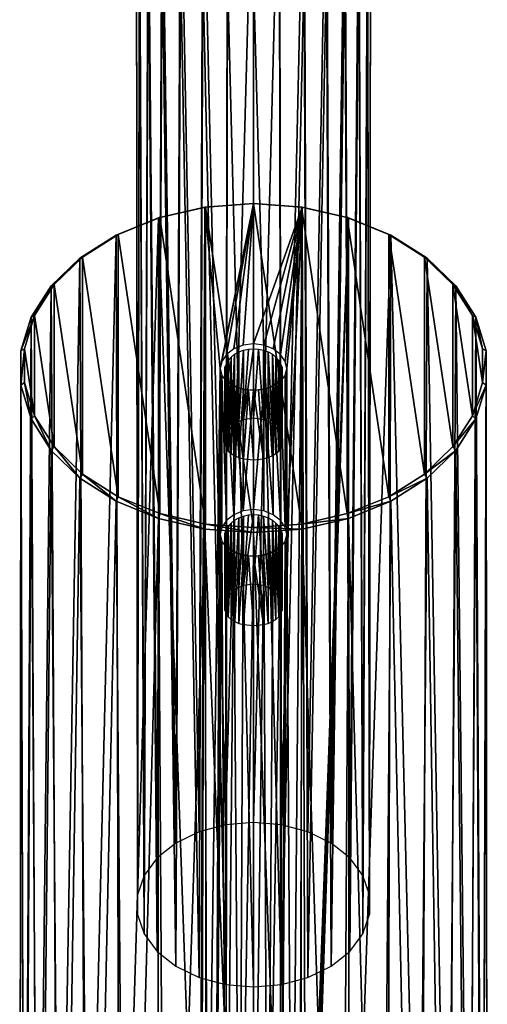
# Model space of a CAD drawing. Header units: millimetres. Extents: x -200 to 200, y -2339 to 66.
# Tile 4 of 27: x -20 to 20, y -2020 to -1936. Entities that reach past the tile are written whole.
import ezdxf

# ---------------------------------------------------------------- set-up
doc = ezdxf.new("R2010")
doc.units = ezdxf.units.MM
doc.header["$LTSCALE"] = 65.185185
for name, color, linetype in [('27', 7, 'CONTINUOUS'), ('28', 7, 'CONTINUOUS'), ('29', 7, 'CONTINUOUS'), ('30', 7, 'CONTINUOUS'), ('31', 7, 'CONTINUOUS'), ('33', 7, 'CONTINUOUS'), ('34', 7, 'CONTINUOUS'), ('35', 7, 'CONTINUOUS'), ('36', 7, 'CONTINUOUS'), ('37', 7, 'CONTINUOUS'), ('38', 7, 'CONTINUOUS')]:
    doc.layers.add(name, color=color, linetype=linetype)

msp = doc.modelspace()

# ---------------------------------------------------------------- linework, layer by layer
at = {"layer": '27', "linetype": 'Continuous'}
for points in [[(0, -2004.895, -2489.597), (-2.393, -2005.099, -2489.391), (0, -1918.496, -2403.905), (0, -2004.895, -2489.597)], [(0, -1918.496, -2403.905), (-2.393, -2005.099, -2489.391), (-2.225, -1918.673, -2403.727), (0, -1918.496, -2403.905)], [(-4.339, -1919.193, -2403.201), (-4.647, -2005.701, -2488.784), (-6.235, -1920.032, -2402.356), (-4.339, -1919.193, -2403.201)], [(-2.393, -2005.099, -2489.391), (-4.647, -2005.701, -2488.784), (-4.339, -1919.193, -2403.201), (-2.393, -2005.099, -2489.391)], [(-2.225, -1918.673, -2403.727), (-2.393, -2005.099, -2489.391), (-4.339, -1919.193, -2403.201), (-2.225, -1918.673, -2403.727)], [(-6.235, -1920.032, -2402.356), (-6.631, -2006.666, -2487.811), (-7.818, -1921.147, -2401.231), (-6.235, -1920.032, -2402.356)], [(-4.647, -2005.701, -2488.784), (-6.631, -2006.666, -2487.811), (-6.235, -1920.032, -2402.356), (-4.647, -2005.701, -2488.784)], [(-7.818, -1921.147, -2401.231), (-8.23, -2007.936, -2486.53), (-9.01, -1922.483, -2399.885), (-7.818, -1921.147, -2401.231)], [(-6.631, -2006.666, -2487.811), (-8.23, -2007.936, -2486.53), (-7.818, -1921.147, -2401.231), (-6.631, -2006.666, -2487.811)], [(-9.01, -1922.483, -2399.885), (-9.35, -2009.44, -2485.015), (-9.749, -1923.971, -2398.384), (-9.01, -1922.483, -2399.885)], [(-8.23, -2007.936, -2486.53), (-9.35, -2009.44, -2485.015), (-9.01, -1922.483, -2399.885), (-8.23, -2007.936, -2486.53)], [(-9.749, -1923.971, -2398.384), (-9.927, -2011.088, -2483.353), (-10, -1925.538, -2396.805), (-9.749, -1923.971, -2398.384)], [(-9.35, -2009.44, -2485.015), (-9.927, -2011.088, -2483.353), (-9.749, -1923.971, -2398.384), (-9.35, -2009.44, -2485.015)], [(-10, -1925.538, -2396.805), (-9.927, -2012.786, -2481.641), (-9.749, -1927.105, -2395.225), (-10, -1925.538, -2396.805)], [(-9.927, -2011.088, -2483.353), (-9.927, -2012.786, -2481.641), (-10, -1925.538, -2396.805), (-9.927, -2011.088, -2483.353)], [(-9.927, -2012.786, -2481.641), (-9.35, -2014.434, -2479.979), (-9.749, -1927.105, -2395.225), (-9.927, -2012.786, -2481.641)], [(-9.749, -1927.105, -2395.225), (-9.35, -2014.434, -2479.979), (-9.01, -1928.593, -2393.724), (-9.749, -1927.105, -2395.225)], [(-9.35, -2014.434, -2479.979), (-8.23, -2015.937, -2478.464), (-9.01, -1928.593, -2393.724), (-9.35, -2014.434, -2479.979)], [(-9.01, -1928.593, -2393.724), (-8.23, -2015.937, -2478.464), (-7.818, -1929.929, -2392.378), (-9.01, -1928.593, -2393.724)], [(-8.23, -2015.937, -2478.464), (-6.631, -2017.208, -2477.183), (-7.818, -1929.929, -2392.378), (-8.23, -2015.937, -2478.464)], [(-7.818, -1929.929, -2392.378), (-6.631, -2017.208, -2477.183), (-6.235, -1931.044, -2391.254), (-7.818, -1929.929, -2392.378)], [(-6.631, -2017.208, -2477.183), (-4.647, -2018.172, -2476.21), (-6.235, -1931.044, -2391.254), (-6.631, -2017.208, -2477.183)], [(-6.235, -1931.044, -2391.254), (-4.647, -2018.172, -2476.21), (-4.339, -1931.883, -2390.408), (-6.235, -1931.044, -2391.254)], [(-4.647, -2018.172, -2476.21), (-2.393, -2018.774, -2475.603), (-4.339, -1931.883, -2390.408), (-4.647, -2018.172, -2476.21)], [(-4.339, -1931.883, -2390.408), (-2.393, -2018.774, -2475.603), (-2.225, -1932.403, -2389.883), (-4.339, -1931.883, -2390.408)], [(-2.393, -2018.774, -2475.603), (0, -2018.979, -2475.397), (-2.225, -1932.403, -2389.883), (-2.393, -2018.774, -2475.603)], [(-2.225, -1932.403, -2389.883), (0, -2018.979, -2475.397), (0, -1932.58, -2389.705), (-2.225, -1932.403, -2389.883)]]:
    msp.add_3dface(points, dxfattribs=at)
at = {"layer": '28', "linetype": 'Continuous'}
for points in [[(0, -2004.895, -2489.597), (0, -1918.496, -2403.905), (2.225, -1918.673, -2403.727), (0, -2004.895, -2489.597)], [(2.393, -2005.099, -2489.391), (0, -2004.895, -2489.597), (2.225, -1918.673, -2403.727), (2.393, -2005.099, -2489.391)], [(4.339, -1919.193, -2403.201), (2.393, -2005.099, -2489.391), (2.225, -1918.673, -2403.727), (4.339, -1919.193, -2403.201)], [(4.647, -2005.701, -2488.784), (2.393, -2005.099, -2489.391), (4.339, -1919.193, -2403.201), (4.647, -2005.701, -2488.784)], [(6.235, -1920.032, -2402.356), (4.647, -2005.701, -2488.784), (4.339, -1919.193, -2403.201), (6.235, -1920.032, -2402.356)], [(6.631, -2006.666, -2487.811), (4.647, -2005.701, -2488.784), (6.235, -1920.032, -2402.356), (6.631, -2006.666, -2487.811)], [(7.818, -1921.147, -2401.231), (6.631, -2006.666, -2487.811), (6.235, -1920.032, -2402.356), (7.818, -1921.147, -2401.231)], [(8.23, -2007.936, -2486.53), (6.631, -2006.666, -2487.811), (7.818, -1921.147, -2401.231), (8.23, -2007.936, -2486.53)], [(9.01, -1922.483, -2399.885), (8.23, -2007.936, -2486.53), (7.818, -1921.147, -2401.231), (9.01, -1922.483, -2399.885)], [(9.35, -2009.44, -2485.015), (8.23, -2007.936, -2486.53), (9.01, -1922.483, -2399.885), (9.35, -2009.44, -2485.015)], [(9.749, -1923.971, -2398.384), (9.35, -2009.44, -2485.015), (9.01, -1922.483, -2399.885), (9.749, -1923.971, -2398.384)], [(9.927, -2011.088, -2483.353), (9.35, -2009.44, -2485.015), (9.749, -1923.971, -2398.384), (9.927, -2011.088, -2483.353)], [(10, -1925.538, -2396.805), (9.927, -2011.088, -2483.353), (9.749, -1923.971, -2398.384), (10, -1925.538, -2396.805)], [(9.749, -1927.105, -2395.225), (9.927, -2012.786, -2481.641), (10, -1925.538, -2396.805), (9.749, -1927.105, -2395.225)], [(9.927, -2012.786, -2481.641), (9.927, -2011.088, -2483.353), (10, -1925.538, -2396.805), (9.927, -2012.786, -2481.641)], [(9.01, -1928.593, -2393.724), (9.35, -2014.434, -2479.979), (9.749, -1927.105, -2395.225), (9.01, -1928.593, -2393.724)], [(9.35, -2014.434, -2479.979), (9.927, -2012.786, -2481.641), (9.749, -1927.105, -2395.225), (9.35, -2014.434, -2479.979)], [(7.818, -1929.929, -2392.378), (8.23, -2015.937, -2478.464), (9.01, -1928.593, -2393.724), (7.818, -1929.929, -2392.378)], [(8.23, -2015.937, -2478.464), (9.35, -2014.434, -2479.979), (9.01, -1928.593, -2393.724), (8.23, -2015.937, -2478.464)], [(6.235, -1931.044, -2391.254), (6.631, -2017.208, -2477.183), (7.818, -1929.929, -2392.378), (6.235, -1931.044, -2391.254)], [(6.631, -2017.208, -2477.183), (8.23, -2015.937, -2478.464), (7.818, -1929.929, -2392.378), (6.631, -2017.208, -2477.183)], [(4.339, -1931.883, -2390.408), (4.647, -2018.172, -2476.21), (6.235, -1931.044, -2391.254), (4.339, -1931.883, -2390.408)], [(4.647, -2018.172, -2476.21), (6.631, -2017.208, -2477.183), (6.235, -1931.044, -2391.254), (4.647, -2018.172, -2476.21)], [(2.225, -1932.403, -2389.883), (2.393, -2018.774, -2475.603), (4.339, -1931.883, -2390.408), (2.225, -1932.403, -2389.883)], [(2.393, -2018.774, -2475.603), (4.647, -2018.172, -2476.21), (4.339, -1931.883, -2390.408), (2.393, -2018.774, -2475.603)], [(0, -1932.58, -2389.705), (2.393, -2018.774, -2475.603), (2.225, -1932.403, -2389.883), (0, -1932.58, -2389.705)], [(0, -1932.58, -2389.705), (0, -2018.979, -2475.397), (2.393, -2018.774, -2475.603), (0, -1932.58, -2389.705)]]:
    msp.add_3dface(points, dxfattribs=at)
at = {"layer": '29', "linetype": 'Continuous'}
for points in [[(-8.013, -1953.113, -2449.502), (-4.096, -1979.356, -2423.043), (-4.096, -1952.217, -2450.406), (-8.013, -1953.113, -2449.502)], [(0, -1979.659, -2422.737), (0, -1951.914, -2450.711), (-4.096, -1952.217, -2450.406), (0, -1979.659, -2422.737)], [(-4.096, -1979.356, -2423.043), (0, -1979.659, -2422.737), (-4.096, -1952.217, -2450.406), (-4.096, -1979.356, -2423.043)], [(4.096, -1979.356, -2423.043), (0, -1951.914, -2450.711), (0, -1979.659, -2422.737), (4.096, -1979.356, -2423.043)], [(4.096, -1952.217, -2450.406), (0, -1951.914, -2450.711), (4.096, -1979.356, -2423.043), (4.096, -1952.217, -2450.406)], [(8.013, -1978.46, -2423.946), (4.096, -1952.217, -2450.406), (4.096, -1979.356, -2423.043), (8.013, -1978.46, -2423.946)], [(8.013, -1953.113, -2449.502), (4.096, -1952.217, -2450.406), (8.013, -1978.46, -2423.946), (8.013, -1953.113, -2449.502)], [(-11.579, -1954.563, -2448.04), (-8.013, -1978.46, -2423.946), (-8.013, -1953.113, -2449.502), (-11.579, -1954.563, -2448.04)], [(-8.013, -1978.46, -2423.946), (-4.096, -1979.356, -2423.043), (-8.013, -1953.113, -2449.502), (-8.013, -1978.46, -2423.946)], [(11.579, -1954.563, -2448.04), (8.013, -1953.113, -2449.502), (11.579, -1977.01, -2425.408), (11.579, -1954.563, -2448.04)], [(11.579, -1977.01, -2425.408), (8.013, -1953.113, -2449.502), (8.013, -1978.46, -2423.946), (11.579, -1977.01, -2425.408)], [(-14.64, -1956.504, -2446.083), (-11.579, -1977.01, -2425.408), (-11.579, -1954.563, -2448.04), (-14.64, -1956.504, -2446.083)], [(-11.579, -1977.01, -2425.408), (-8.013, -1978.46, -2423.946), (-11.579, -1954.563, -2448.04), (-11.579, -1977.01, -2425.408)], [(14.64, -1956.504, -2446.083), (11.579, -1954.563, -2448.04), (14.64, -1975.069, -2427.365), (14.64, -1956.504, -2446.083)], [(14.64, -1975.069, -2427.365), (11.579, -1954.563, -2448.04), (11.579, -1977.01, -2425.408), (14.64, -1975.069, -2427.365)], [(-17.061, -1958.85, -2443.718), (-14.64, -1975.069, -2427.365), (-14.64, -1956.504, -2446.083), (-17.061, -1958.85, -2443.718)], [(-14.64, -1975.069, -2427.365), (-11.579, -1977.01, -2425.408), (-14.64, -1956.504, -2446.083), (-14.64, -1975.069, -2427.365)], [(17.061, -1972.723, -2429.731), (14.64, -1956.504, -2446.083), (14.64, -1975.069, -2427.365), (17.061, -1972.723, -2429.731)], [(17.061, -1958.85, -2443.718), (14.64, -1956.504, -2446.083), (17.061, -1972.723, -2429.731), (17.061, -1958.85, -2443.718)], [(-18.736, -1961.5, -2441.046), (-17.061, -1972.723, -2429.731), (-17.061, -1958.85, -2443.718), (-18.736, -1961.5, -2441.046)], [(-17.061, -1972.723, -2429.731), (-14.64, -1975.069, -2427.365), (-17.061, -1958.85, -2443.718), (-17.061, -1972.723, -2429.731)], [(18.736, -1970.073, -2432.402), (17.061, -1958.85, -2443.718), (17.061, -1972.723, -2429.731), (18.736, -1970.073, -2432.402)], [(18.736, -1961.5, -2441.046), (17.061, -1958.85, -2443.718), (18.736, -1970.073, -2432.402), (18.736, -1961.5, -2441.046)], [(-19.592, -1964.336, -2438.186), (-18.736, -1970.073, -2432.402), (-18.736, -1961.5, -2441.046), (-19.592, -1964.336, -2438.186)], [(-18.736, -1970.073, -2432.402), (-17.061, -1972.723, -2429.731), (-18.736, -1961.5, -2441.046), (-18.736, -1970.073, -2432.402)], [(19.592, -1967.237, -2435.262), (18.736, -1961.5, -2441.046), (18.736, -1970.073, -2432.402), (19.592, -1967.237, -2435.262)], [(19.592, -1964.336, -2438.186), (18.736, -1961.5, -2441.046), (19.592, -1967.237, -2435.262), (19.592, -1964.336, -2438.186)], [(-19.592, -1967.237, -2435.262), (-18.736, -1970.073, -2432.402), (-19.592, -1964.336, -2438.186), (-19.592, -1967.237, -2435.262)]]:
    msp.add_3dface(points, dxfattribs=at)
at = {"layer": '30', "linetype": 'Continuous'}
for points in [[(0, -1951.916, -2451.135), (4.158, -1952.223, -2450.825), (0, -1963.915, -2463.036), (0, -1951.916, -2451.135)], [(0, -1963.915, -2463.036), (4.158, -1952.223, -2450.825), (0.882, -1964.027, -2463.12), (0, -1963.915, -2463.036)], [(0.882, -1964.027, -2463.12), (4.158, -1952.223, -2450.825), (1.679, -1964.348, -2463.367), (0.882, -1964.027, -2463.12)], [(1.679, -1964.348, -2463.367), (4.158, -1952.223, -2450.825), (2.308, -1964.836, -2463.762), (1.679, -1964.348, -2463.367)], [(2.308, -1964.836, -2463.762), (4.158, -1952.223, -2450.825), (2.707, -1965.425, -2464.275), (2.308, -1964.836, -2463.762)], [(2.707, -1965.425, -2464.275), (4.158, -1952.223, -2450.825), (2.843, -1966.045, -2464.864), (2.707, -1965.425, -2464.275)], [(2.843, -1966.045, -2464.864), (4.158, -1952.223, -2450.825), (2.843, -1980.246, -2478.948), (2.843, -1966.045, -2464.864)], [(2.843, -1980.246, -2478.948), (4.158, -1952.223, -2450.825), (3.289, -2050.473, -2548.504), (2.843, -1980.246, -2478.948)], [(3.289, -2050.473, -2548.504), (4.158, -1952.223, -2450.825), (4.018, -2051.239, -2549.072), (3.289, -2050.473, -2548.504)], [(4.018, -2051.239, -2549.072), (4.158, -1952.223, -2450.825), (4.466, -2052.072, -2549.762), (4.018, -2051.239, -2549.072)], [(4.158, -1952.223, -2450.825), (8.135, -1953.133, -2449.908), (4.466, -2052.072, -2549.762), (4.158, -1952.223, -2450.825)], [(4.466, -2052.072, -2549.762), (8.135, -1953.133, -2449.908), (4.615, -2052.903, -2550.537), (4.466, -2052.072, -2549.762)], [(4.615, -2052.903, -2550.537), (8.135, -1953.133, -2449.908), (4.615, -2058.583, -2556.171), (4.615, -2052.903, -2550.537)], [(4.615, -2058.583, -2556.171), (8.135, -1953.133, -2449.908), (8.187, -2059.437, -2555.31), (4.615, -2058.583, -2556.171)], [(8.135, -1953.133, -2449.908), (11.756, -1954.605, -2448.423), (8.187, -2059.437, -2555.31), (8.135, -1953.133, -2449.908)], [(8.187, -2059.437, -2555.31), (11.756, -1954.605, -2448.423), (11.468, -2060.748, -2553.988), (8.187, -2059.437, -2555.31)], [(11.468, -2060.748, -2553.988), (11.756, -1954.605, -2448.423), (14.34, -2062.47, -2552.252), (11.468, -2060.748, -2553.988)], [(11.756, -1954.605, -2448.423), (14.863, -1956.576, -2446.437), (14.34, -2062.47, -2552.252), (11.756, -1954.605, -2448.423)], [(14.34, -2062.47, -2552.252), (14.863, -1956.576, -2446.437), (16.703, -2064.54, -2550.165), (14.34, -2062.47, -2552.252)], [(14.863, -1956.576, -2446.437), (17.321, -1958.958, -2444.035), (16.703, -2064.54, -2550.165), (14.863, -1956.576, -2446.437)], [(16.703, -2064.54, -2550.165), (17.321, -1958.958, -2444.035), (18.471, -2066.887, -2547.799), (16.703, -2064.54, -2550.165)], [(17.321, -1958.958, -2444.035), (19.021, -1961.647, -2441.323), (18.471, -2066.887, -2547.799), (17.321, -1958.958, -2444.035)], [(18.471, -2066.887, -2547.799), (19.021, -1961.647, -2441.323), (19.583, -2069.425, -2545.24), (18.471, -2066.887, -2547.799)], [(19.021, -1961.647, -2441.323), (19.89, -1964.527, -2438.42), (19.583, -2069.425, -2545.24), (19.021, -1961.647, -2441.323)], [(19.583, -2069.425, -2545.24), (19.89, -1964.527, -2438.42), (19.998, -2072.065, -2542.578), (19.583, -2069.425, -2545.24)], [(19.89, -1964.527, -2438.42), (19.89, -1967.472, -2435.451), (19.998, -2072.065, -2542.578), (19.89, -1964.527, -2438.42)], [(2.308, -1967.157, -2466.064), (2.707, -1966.639, -2465.48), (2.707, -1979.625, -2478.359), (2.308, -1967.157, -2466.064)], [(2.707, -1966.639, -2465.48), (2.843, -1966.045, -2464.864), (2.707, -1979.625, -2478.359), (2.707, -1966.639, -2465.48)], [(2.707, -1979.625, -2478.359), (2.843, -1966.045, -2464.864), (2.843, -1980.246, -2478.948), (2.707, -1979.625, -2478.359)], [(1.68, -1967.556, -2466.549), (2.308, -1967.157, -2466.064), (2.308, -1979.036, -2477.846), (1.68, -1967.556, -2466.549)], [(2.308, -1979.036, -2477.846), (2.308, -1967.157, -2466.064), (2.707, -1979.625, -2478.359), (2.308, -1979.036, -2477.846)], [(19.89, -1967.472, -2435.451), (19.021, -1970.352, -2432.547), (19.55, -2074.621, -2538.728), (19.89, -1967.472, -2435.451)], [(19.998, -2072.458, -2542.089), (19.89, -1967.472, -2435.451), (19.55, -2074.621, -2538.728), (19.998, -2072.458, -2542.089)], [(19.998, -2072.065, -2542.578), (19.89, -1967.472, -2435.451), (20, -2072.274, -2542.344), (19.998, -2072.065, -2542.578)], [(20, -2072.274, -2542.344), (19.89, -1967.472, -2435.451), (19.998, -2072.458, -2542.089), (20, -2072.274, -2542.344)], [(0, -1967.891, -2466.98), (0.883, -1967.806, -2466.869), (0, -1978.115, -2477.12), (0, -1967.891, -2466.98)], [(0, -1978.115, -2477.12), (0.883, -1967.806, -2466.869), (0.882, -1978.227, -2477.204), (0, -1978.115, -2477.12)], [(0.882, -1978.227, -2477.204), (0.883, -1967.806, -2466.869), (1.679, -1978.548, -2477.451), (0.882, -1978.227, -2477.204)], [(0.883, -1967.806, -2466.869), (1.68, -1967.556, -2466.549), (1.679, -1978.548, -2477.451), (0.883, -1967.806, -2466.869)], [(1.679, -1978.548, -2477.451), (1.68, -1967.556, -2466.549), (2.308, -1979.036, -2477.846), (1.679, -1978.548, -2477.451)], [(19.021, -1970.352, -2432.547), (17.321, -1973.042, -2429.835), (18.35, -2076.689, -2535.515), (19.021, -1970.352, -2432.547)], [(19.55, -2074.621, -2538.728), (19.021, -1970.352, -2432.547), (18.35, -2076.689, -2535.515), (19.55, -2074.621, -2538.728)], [(17.321, -1973.042, -2429.835), (14.863, -1975.424, -2427.434), (16.45, -2078.581, -2532.575), (17.321, -1973.042, -2429.835)], [(18.35, -2076.689, -2535.515), (17.321, -1973.042, -2429.835), (16.45, -2078.581, -2532.575), (18.35, -2076.689, -2535.515)], [(14.863, -1975.424, -2427.434), (11.756, -1977.394, -2425.447), (13.936, -2080.224, -2530.021), (14.863, -1975.424, -2427.434)], [(16.45, -2078.581, -2532.575), (14.863, -1975.424, -2427.434), (13.936, -2080.224, -2530.021), (16.45, -2078.581, -2532.575)], [(11.756, -1977.394, -2425.447), (8.135, -1978.866, -2423.963), (10.911, -2081.561, -2527.944), (11.756, -1977.394, -2425.447)], [(13.936, -2080.224, -2530.021), (11.756, -1977.394, -2425.447), (10.911, -2081.561, -2527.944), (13.936, -2080.224, -2530.021)], [(8.135, -1978.866, -2423.963), (4.158, -1979.776, -2423.046), (7.494, -2082.546, -2526.413), (8.135, -1978.866, -2423.963)], [(10.911, -2081.561, -2527.944), (8.135, -1978.866, -2423.963), (7.494, -2082.546, -2526.413), (10.911, -2081.561, -2527.944)], [(4.158, -1979.776, -2423.046), (0, -1980.084, -2422.735), (3.813, -2083.15, -2525.476), (4.158, -1979.776, -2423.046)], [(3.813, -2083.15, -2525.476), (0, -1980.084, -2422.735), (0, -2083.353, -2525.16), (3.813, -2083.15, -2525.476)], [(7.494, -2082.546, -2526.413), (4.158, -1979.776, -2423.046), (3.813, -2083.15, -2525.476), (7.494, -2082.546, -2526.413)], [(2.308, -1981.357, -2480.148), (2.707, -1980.839, -2479.564), (2.324, -2049.858, -2548.086), (2.308, -1981.357, -2480.148)], [(2.707, -1980.839, -2479.564), (2.843, -1980.246, -2478.948), (2.324, -2049.858, -2548.086), (2.707, -1980.839, -2479.564)], [(2.324, -2049.858, -2548.086), (2.843, -1980.246, -2478.948), (3.289, -2050.473, -2548.504), (2.324, -2049.858, -2548.086)], [(0.883, -1982.006, -2480.953), (1.68, -1981.756, -2480.633), (1.2, -2049.463, -2547.835), (0.883, -1982.006, -2480.953)], [(1.68, -1981.756, -2480.633), (2.308, -1981.357, -2480.148), (1.2, -2049.463, -2547.835), (1.68, -1981.756, -2480.633)], [(1.2, -2049.463, -2547.835), (2.308, -1981.357, -2480.148), (2.324, -2049.858, -2548.086), (1.2, -2049.463, -2547.835)], [(0, -1982.091, -2481.064), (0.883, -1982.006, -2480.953), (0, -2049.328, -2547.752), (0, -1982.091, -2481.064)], [(0, -2049.328, -2547.752), (0.883, -1982.006, -2480.953), (1.2, -2049.463, -2547.835), (0, -2049.328, -2547.752)]]:
    msp.add_3dface(points, dxfattribs=at)
at = {"layer": '31', "linetype": 'Continuous'}
for points in [[(-8.135, -1953.133, -2449.908), (-4.158, -1952.223, -2450.825), (-4.615, -2052.903, -2550.537), (-8.135, -1953.133, -2449.908)], [(-4.615, -2052.903, -2550.537), (-4.158, -1952.223, -2450.825), (-4.466, -2052.072, -2549.762), (-4.615, -2052.903, -2550.537)], [(-4.466, -2052.072, -2549.762), (-4.158, -1952.223, -2450.825), (-4.019, -2051.239, -2549.073), (-4.466, -2052.072, -2549.762)], [(-4.158, -1952.223, -2450.825), (0, -1951.916, -2451.135), (-2.843, -1966.046, -2464.864), (-4.158, -1952.223, -2450.825)], [(-4.019, -2051.239, -2549.073), (-4.158, -1952.223, -2450.825), (-2.843, -1966.046, -2464.864), (-4.019, -2051.239, -2549.073)], [(-2.843, -1966.046, -2464.864), (0, -1951.916, -2451.135), (-2.707, -1965.425, -2464.275), (-2.843, -1966.046, -2464.864)], [(-2.707, -1965.425, -2464.275), (0, -1951.916, -2451.135), (-2.308, -1964.837, -2463.763), (-2.707, -1965.425, -2464.275)], [(-2.308, -1964.837, -2463.763), (0, -1951.916, -2451.135), (-1.68, -1964.349, -2463.367), (-2.308, -1964.837, -2463.763)], [(-1.68, -1964.349, -2463.367), (0, -1951.916, -2451.135), (-0.883, -1964.027, -2463.12), (-1.68, -1964.349, -2463.367)], [(0, -1951.916, -2451.135), (0, -1963.915, -2463.036), (-0.883, -1964.027, -2463.12), (0, -1951.916, -2451.135)], [(-11.756, -1954.605, -2448.423), (-8.135, -1953.133, -2449.908), (-11.468, -2060.748, -2553.988), (-11.756, -1954.605, -2448.423)], [(-11.468, -2060.748, -2553.988), (-8.135, -1953.133, -2449.908), (-8.187, -2059.437, -2555.31), (-11.468, -2060.748, -2553.988)], [(-8.187, -2059.437, -2555.31), (-8.135, -1953.133, -2449.908), (-4.615, -2052.903, -2550.537), (-8.187, -2059.437, -2555.31)], [(-14.863, -1956.576, -2446.437), (-11.756, -1954.605, -2448.423), (-14.34, -2062.47, -2552.252), (-14.863, -1956.576, -2446.437)], [(-14.34, -2062.47, -2552.252), (-11.756, -1954.605, -2448.423), (-11.468, -2060.748, -2553.988), (-14.34, -2062.47, -2552.252)], [(-17.321, -1958.958, -2444.035), (-14.863, -1956.576, -2446.437), (-16.703, -2064.54, -2550.165), (-17.321, -1958.958, -2444.035)], [(-16.703, -2064.54, -2550.165), (-14.863, -1956.576, -2446.437), (-14.34, -2062.47, -2552.252), (-16.703, -2064.54, -2550.165)], [(-19.021, -1961.647, -2441.323), (-17.321, -1958.958, -2444.035), (-18.471, -2066.887, -2547.799), (-19.021, -1961.647, -2441.323)], [(-18.471, -2066.887, -2547.799), (-17.321, -1958.958, -2444.035), (-16.703, -2064.54, -2550.165), (-18.471, -2066.887, -2547.799)], [(-19.89, -1964.527, -2438.42), (-19.021, -1961.647, -2441.323), (-19.583, -2069.425, -2545.24), (-19.89, -1964.527, -2438.42)], [(-19.583, -2069.425, -2545.24), (-19.021, -1961.647, -2441.323), (-18.471, -2066.887, -2547.799), (-19.583, -2069.425, -2545.24)], [(-19.998, -2072.458, -2542.089), (-19.89, -1964.527, -2438.42), (-20, -2072.274, -2542.344), (-19.998, -2072.458, -2542.089)], [(-20, -2072.274, -2542.344), (-19.89, -1964.527, -2438.42), (-19.998, -2072.065, -2542.578), (-20, -2072.274, -2542.344)], [(-19.89, -1967.472, -2435.451), (-19.89, -1964.527, -2438.42), (-19.998, -2072.458, -2542.089), (-19.89, -1967.472, -2435.451)], [(-19.998, -2072.065, -2542.578), (-19.89, -1964.527, -2438.42), (-19.583, -2069.425, -2545.24), (-19.998, -2072.065, -2542.578)], [(-3.289, -2050.474, -2548.504), (-4.019, -2051.239, -2549.073), (-2.843, -1966.046, -2464.864), (-3.289, -2050.474, -2548.504)], [(-2.843, -1980.246, -2478.948), (-3.289, -2050.474, -2548.504), (-2.843, -1966.046, -2464.864), (-2.843, -1980.246, -2478.948)], [(-2.707, -1966.64, -2465.48), (-2.843, -1980.246, -2478.948), (-2.843, -1966.046, -2464.864), (-2.707, -1966.64, -2465.48)], [(-2.707, -1979.625, -2478.359), (-2.843, -1980.246, -2478.948), (-2.707, -1966.64, -2465.48), (-2.707, -1979.625, -2478.359)], [(-2.308, -1979.037, -2477.847), (-2.707, -1979.625, -2478.359), (-2.707, -1966.64, -2465.48), (-2.308, -1979.037, -2477.847)], [(-2.308, -1967.157, -2466.064), (-2.308, -1979.037, -2477.847), (-2.707, -1966.64, -2465.48), (-2.308, -1967.157, -2466.064)], [(-19.55, -2074.621, -2538.728), (-19.89, -1967.472, -2435.451), (-19.998, -2072.458, -2542.089), (-19.55, -2074.621, -2538.728)], [(-19.021, -1970.352, -2432.547), (-19.89, -1967.472, -2435.451), (-19.55, -2074.621, -2538.728), (-19.021, -1970.352, -2432.547)], [(-1.68, -1978.549, -2477.451), (-2.308, -1979.037, -2477.847), (-2.308, -1967.157, -2466.064), (-1.68, -1978.549, -2477.451)], [(-1.679, -1967.556, -2466.549), (-1.68, -1978.549, -2477.451), (-2.308, -1967.157, -2466.064), (-1.679, -1967.556, -2466.549)], [(-0.883, -1978.227, -2477.204), (-1.68, -1978.549, -2477.451), (-1.679, -1967.556, -2466.549), (-0.883, -1978.227, -2477.204)], [(-0.882, -1967.806, -2466.869), (-0.883, -1978.227, -2477.204), (-1.679, -1967.556, -2466.549), (-0.882, -1967.806, -2466.869)], [(0, -1967.891, -2466.98), (-0.883, -1978.227, -2477.204), (-0.882, -1967.806, -2466.869), (0, -1967.891, -2466.98)], [(0, -1967.891, -2466.98), (0, -1978.115, -2477.12), (-0.883, -1978.227, -2477.204), (0, -1967.891, -2466.98)], [(-18.35, -2076.689, -2535.515), (-19.021, -1970.352, -2432.547), (-19.55, -2074.621, -2538.728), (-18.35, -2076.689, -2535.515)], [(-17.321, -1973.042, -2429.835), (-19.021, -1970.352, -2432.547), (-18.35, -2076.689, -2535.515), (-17.321, -1973.042, -2429.835)], [(-16.45, -2078.581, -2532.575), (-17.321, -1973.042, -2429.835), (-18.35, -2076.689, -2535.515), (-16.45, -2078.581, -2532.575)], [(-14.863, -1975.424, -2427.434), (-17.321, -1973.042, -2429.835), (-16.45, -2078.581, -2532.575), (-14.863, -1975.424, -2427.434)], [(-13.936, -2080.224, -2530.021), (-14.863, -1975.424, -2427.434), (-16.45, -2078.581, -2532.575), (-13.936, -2080.224, -2530.021)], [(-11.756, -1977.394, -2425.447), (-14.863, -1975.424, -2427.434), (-13.936, -2080.224, -2530.021), (-11.756, -1977.394, -2425.447)], [(-10.911, -2081.561, -2527.944), (-11.756, -1977.394, -2425.447), (-13.936, -2080.224, -2530.021), (-10.911, -2081.561, -2527.944)], [(-8.135, -1978.866, -2423.963), (-11.756, -1977.394, -2425.447), (-10.911, -2081.561, -2527.944), (-8.135, -1978.866, -2423.963)], [(-7.494, -2082.546, -2526.413), (-8.135, -1978.866, -2423.963), (-10.911, -2081.561, -2527.944), (-7.494, -2082.546, -2526.413)], [(-4.158, -1979.776, -2423.046), (-8.135, -1978.866, -2423.963), (-7.494, -2082.546, -2526.413), (-4.158, -1979.776, -2423.046)], [(-3.813, -2083.15, -2525.476), (-4.158, -1979.776, -2423.046), (-7.494, -2082.546, -2526.413), (-3.813, -2083.15, -2525.476)], [(0, -2083.353, -2525.16), (-4.158, -1979.776, -2423.046), (-3.813, -2083.15, -2525.476), (0, -2083.353, -2525.16)], [(0, -2083.353, -2525.16), (0, -1980.084, -2422.735), (-4.158, -1979.776, -2423.046), (0, -2083.353, -2525.16)], [(-2.707, -1980.84, -2479.564), (-3.289, -2050.474, -2548.504), (-2.843, -1980.246, -2478.948), (-2.707, -1980.84, -2479.564)], [(-2.325, -2049.858, -2548.087), (-3.289, -2050.474, -2548.504), (-2.707, -1980.84, -2479.564), (-2.325, -2049.858, -2548.087)], [(-2.308, -1981.357, -2480.148), (-2.325, -2049.858, -2548.087), (-2.707, -1980.84, -2479.564), (-2.308, -1981.357, -2480.148)], [(-1.679, -1981.757, -2480.633), (-2.325, -2049.858, -2548.087), (-2.308, -1981.357, -2480.148), (-1.679, -1981.757, -2480.633)], [(-1.201, -2049.463, -2547.835), (-2.325, -2049.858, -2548.087), (-1.679, -1981.757, -2480.633), (-1.201, -2049.463, -2547.835)], [(-0.882, -1982.006, -2480.953), (-1.201, -2049.463, -2547.835), (-1.679, -1981.757, -2480.633), (-0.882, -1982.006, -2480.953)], [(0, -1982.091, -2481.064), (-1.201, -2049.463, -2547.835), (-0.882, -1982.006, -2480.953), (0, -1982.091, -2481.064)], [(0, -1982.091, -2481.064), (0, -2049.328, -2547.752), (-1.201, -2049.463, -2547.835), (0, -1982.091, -2481.064)]]:
    msp.add_3dface(points, dxfattribs=at)
at = {"layer": '33', "linetype": 'Continuous'}
for points in [[(0, -1964.339, -2463.035), (0.436, -1964.37, -2463.057), (0, -1970.289, -2457.035), (0, -1964.339, -2463.035)], [(0, -1970.289, -2457.035), (0.436, -1964.37, -2463.057), (0.849, -1970.418, -2457.117), (0, -1970.289, -2457.035)], [(0.436, -1964.37, -2463.057), (0.859, -1964.464, -2463.125), (0.849, -1970.418, -2457.117), (0.436, -1964.37, -2463.057)], [(0.849, -1970.418, -2457.117), (0.859, -1964.464, -2463.125), (1.245, -1970.574, -2457.22), (0.849, -1970.418, -2457.117)], [(0.859, -1964.464, -2463.125), (1.256, -1964.615, -2463.237), (1.245, -1970.574, -2457.22), (0.859, -1964.464, -2463.125)], [(1.245, -1970.574, -2457.22), (1.256, -1964.615, -2463.237), (1.605, -1970.785, -2457.364), (1.245, -1970.574, -2457.22)], [(1.256, -1964.615, -2463.237), (1.615, -1964.817, -2463.392), (1.605, -1970.785, -2457.364), (1.256, -1964.615, -2463.237)], [(1.605, -1970.785, -2457.364), (1.615, -1964.817, -2463.392), (1.917, -1971.041, -2457.549), (1.605, -1970.785, -2457.364)], [(1.615, -1964.817, -2463.392), (1.923, -1965.063, -2463.586), (1.917, -1971.041, -2457.549), (1.615, -1964.817, -2463.392)], [(1.917, -1971.041, -2457.549), (1.923, -1965.063, -2463.586), (2.168, -1971.329, -2457.769), (1.917, -1971.041, -2457.549)], [(1.923, -1965.063, -2463.586), (2.171, -1965.34, -2463.815), (2.168, -1971.329, -2457.769), (1.923, -1965.063, -2463.586)], [(2.168, -1971.329, -2457.769), (2.171, -1965.34, -2463.815), (2.463, -1971.951, -2458.299), (2.168, -1971.329, -2457.769)], [(2.171, -1965.34, -2463.815), (2.463, -1965.946, -2464.355), (2.463, -1971.951, -2458.299), (2.171, -1965.34, -2463.815)], [(2.463, -1966.555, -2464.959), (2.171, -1967.1, -2465.561), (2.463, -1972.562, -2458.905), (2.463, -1966.555, -2464.959)], [(2.463, -1965.946, -2464.355), (2.463, -1966.555, -2464.959), (2.463, -1971.951, -2458.299), (2.463, -1965.946, -2464.355)], [(2.463, -1971.951, -2458.299), (2.463, -1966.555, -2464.959), (2.463, -1972.562, -2458.905), (2.463, -1971.951, -2458.299)], [(1.923, -1967.331, -2465.836), (1.615, -1967.527, -2466.08), (1.917, -1973.32, -2459.809), (1.923, -1967.331, -2465.836)], [(2.168, -1973.097, -2459.523), (1.923, -1967.331, -2465.836), (1.917, -1973.32, -2459.809), (2.168, -1973.097, -2459.523)], [(2.171, -1967.1, -2465.561), (1.923, -1967.331, -2465.836), (2.168, -1973.097, -2459.523), (2.171, -1967.1, -2465.561)], [(2.463, -1972.562, -2458.905), (2.171, -1967.1, -2465.561), (2.168, -1973.097, -2459.523), (2.463, -1972.562, -2458.905)], [(0.436, -1967.866, -2466.524), (0, -1967.889, -2466.556), (0.849, -1973.756, -2460.429), (0.436, -1967.866, -2466.524)], [(0.849, -1973.756, -2460.429), (0, -1967.889, -2466.556), (0, -1973.839, -2460.556), (0.849, -1973.756, -2460.429)], [(0.86, -1967.797, -2466.432), (0.436, -1967.866, -2466.524), (0.849, -1973.756, -2460.429), (0.86, -1967.797, -2466.432)], [(1.245, -1973.652, -2460.273), (0.86, -1967.797, -2466.432), (0.849, -1973.756, -2460.429), (1.245, -1973.652, -2460.273)], [(1.257, -1967.684, -2466.281), (0.86, -1967.797, -2466.432), (1.245, -1973.652, -2460.273), (1.257, -1967.684, -2466.281)], [(1.605, -1973.506, -2460.063), (1.257, -1967.684, -2466.281), (1.245, -1973.652, -2460.273), (1.605, -1973.506, -2460.063)], [(1.615, -1967.527, -2466.08), (1.257, -1967.684, -2466.281), (1.605, -1973.506, -2460.063), (1.615, -1967.527, -2466.08)], [(1.917, -1973.32, -2459.809), (1.615, -1967.527, -2466.08), (1.605, -1973.506, -2460.063), (1.917, -1973.32, -2459.809)]]:
    msp.add_3dface(points, dxfattribs=at)
at = {"layer": '34', "linetype": 'Continuous'}
for points in [[(-1.923, -1965.063, -2463.586), (-1.615, -1964.818, -2463.392), (-1.917, -1971.041, -2457.549), (-1.923, -1965.063, -2463.586)], [(-1.917, -1971.041, -2457.549), (-1.615, -1964.818, -2463.392), (-1.605, -1970.785, -2457.364), (-1.917, -1971.041, -2457.549)], [(-1.615, -1964.818, -2463.392), (-1.257, -1964.615, -2463.238), (-1.605, -1970.785, -2457.364), (-1.615, -1964.818, -2463.392)], [(-1.605, -1970.785, -2457.364), (-1.257, -1964.615, -2463.238), (-1.245, -1970.574, -2457.22), (-1.605, -1970.785, -2457.364)], [(-1.257, -1964.615, -2463.238), (-0.86, -1964.464, -2463.125), (-1.245, -1970.574, -2457.22), (-1.257, -1964.615, -2463.238)], [(-1.245, -1970.574, -2457.22), (-0.86, -1964.464, -2463.125), (-0.849, -1970.418, -2457.117), (-1.245, -1970.574, -2457.22)], [(-0.86, -1964.464, -2463.125), (-0.436, -1964.37, -2463.057), (-0.849, -1970.418, -2457.117), (-0.86, -1964.464, -2463.125)], [(0, -1964.339, -2463.035), (0, -1970.289, -2457.035), (-0.849, -1970.418, -2457.117), (0, -1964.339, -2463.035)], [(-0.436, -1964.37, -2463.057), (0, -1964.339, -2463.035), (-0.849, -1970.418, -2457.117), (-0.436, -1964.37, -2463.057)], [(-2.463, -1971.951, -2458.299), (-2.171, -1965.34, -2463.816), (-2.168, -1971.329, -2457.769), (-2.463, -1971.951, -2458.299)], [(-2.463, -1965.947, -2464.356), (-2.171, -1965.34, -2463.816), (-2.463, -1971.951, -2458.299), (-2.463, -1965.947, -2464.356)], [(-2.171, -1965.34, -2463.816), (-1.923, -1965.063, -2463.586), (-2.168, -1971.329, -2457.769), (-2.171, -1965.34, -2463.816)], [(-2.168, -1971.329, -2457.769), (-1.923, -1965.063, -2463.586), (-1.917, -1971.041, -2457.549), (-2.168, -1971.329, -2457.769)], [(-2.463, -1966.555, -2464.959), (-2.463, -1965.947, -2464.356), (-2.463, -1972.562, -2458.905), (-2.463, -1966.555, -2464.959)], [(-2.463, -1972.562, -2458.905), (-2.463, -1965.947, -2464.356), (-2.463, -1971.951, -2458.299), (-2.463, -1972.562, -2458.905)], [(-2.171, -1967.1, -2465.561), (-2.463, -1966.555, -2464.959), (-2.463, -1972.562, -2458.905), (-2.171, -1967.1, -2465.561)], [(-2.168, -1973.097, -2459.523), (-2.171, -1967.1, -2465.561), (-2.463, -1972.562, -2458.905), (-2.168, -1973.097, -2459.523)], [(-1.923, -1967.331, -2465.836), (-2.171, -1967.1, -2465.561), (-2.168, -1973.097, -2459.523), (-1.923, -1967.331, -2465.836)], [(-1.917, -1973.32, -2459.809), (-1.923, -1967.331, -2465.836), (-2.168, -1973.097, -2459.523), (-1.917, -1973.32, -2459.809)], [(-1.615, -1967.528, -2466.08), (-1.923, -1967.331, -2465.836), (-1.917, -1973.32, -2459.809), (-1.615, -1967.528, -2466.08)], [(-1.605, -1973.506, -2460.063), (-1.615, -1967.528, -2466.08), (-1.917, -1973.32, -2459.809), (-1.605, -1973.506, -2460.063)], [(-1.256, -1967.684, -2466.281), (-1.615, -1967.528, -2466.08), (-1.605, -1973.506, -2460.063), (-1.256, -1967.684, -2466.281)], [(-1.245, -1973.652, -2460.273), (-1.256, -1967.684, -2466.281), (-1.605, -1973.506, -2460.063), (-1.245, -1973.652, -2460.273)], [(-0.859, -1967.797, -2466.432), (-1.256, -1967.684, -2466.281), (-1.245, -1973.652, -2460.273), (-0.859, -1967.797, -2466.432)], [(-0.849, -1973.756, -2460.429), (-0.859, -1967.797, -2466.432), (-1.245, -1973.652, -2460.273), (-0.849, -1973.756, -2460.429)], [(-0.436, -1967.866, -2466.524), (-0.859, -1967.797, -2466.432), (-0.849, -1973.756, -2460.429), (-0.436, -1967.866, -2466.524)], [(0, -1973.839, -2460.556), (-0.436, -1967.866, -2466.524), (-0.849, -1973.756, -2460.429), (0, -1973.839, -2460.556)], [(0, -1973.839, -2460.556), (0, -1967.889, -2466.556), (-0.436, -1967.866, -2466.524), (0, -1973.839, -2460.556)]]:
    msp.add_3dface(points, dxfattribs=at)
at = {"layer": '35', "linetype": 'Continuous'}
for points in [[(0, -1978.539, -2477.119), (0.436, -1978.57, -2477.141), (0, -1984.489, -2471.119), (0, -1978.539, -2477.119)], [(0, -1984.489, -2471.119), (0.436, -1978.57, -2477.141), (0.849, -1984.618, -2471.201), (0, -1984.489, -2471.119)], [(0.436, -1978.57, -2477.141), (0.859, -1978.664, -2477.209), (0.849, -1984.618, -2471.201), (0.436, -1978.57, -2477.141)], [(0.849, -1984.618, -2471.201), (0.859, -1978.664, -2477.209), (1.245, -1984.774, -2471.304), (0.849, -1984.618, -2471.201)], [(0.859, -1978.664, -2477.209), (1.256, -1978.815, -2477.321), (1.245, -1984.774, -2471.304), (0.859, -1978.664, -2477.209)], [(1.245, -1984.774, -2471.304), (1.256, -1978.815, -2477.321), (1.605, -1984.985, -2471.448), (1.245, -1984.774, -2471.304)], [(1.256, -1978.815, -2477.321), (1.615, -1979.018, -2477.476), (1.605, -1984.985, -2471.448), (1.256, -1978.815, -2477.321)], [(1.605, -1984.985, -2471.448), (1.615, -1979.018, -2477.476), (1.917, -1985.241, -2471.633), (1.605, -1984.985, -2471.448)], [(1.615, -1979.018, -2477.476), (1.923, -1979.263, -2477.67), (1.917, -1985.241, -2471.633), (1.615, -1979.018, -2477.476)], [(1.917, -1985.241, -2471.633), (1.923, -1979.263, -2477.67), (2.168, -1985.529, -2471.853), (1.917, -1985.241, -2471.633)], [(1.923, -1979.263, -2477.67), (2.171, -1979.54, -2477.899), (2.168, -1985.529, -2471.853), (1.923, -1979.263, -2477.67)], [(2.168, -1985.529, -2471.853), (2.171, -1979.54, -2477.899), (2.463, -1986.151, -2472.383), (2.168, -1985.529, -2471.853)], [(2.171, -1979.54, -2477.899), (2.463, -1980.146, -2478.439), (2.463, -1986.151, -2472.383), (2.171, -1979.54, -2477.899)], [(2.463, -1980.755, -2479.043), (2.171, -1981.3, -2479.645), (2.463, -1986.762, -2472.989), (2.463, -1980.755, -2479.043)], [(2.463, -1980.146, -2478.439), (2.463, -1980.755, -2479.043), (2.463, -1986.151, -2472.383), (2.463, -1980.146, -2478.439)], [(2.463, -1986.151, -2472.383), (2.463, -1980.755, -2479.043), (2.463, -1986.762, -2472.989), (2.463, -1986.151, -2472.383)], [(1.615, -1981.727, -2480.164), (1.257, -1981.884, -2480.365), (1.605, -1987.706, -2474.147), (1.615, -1981.727, -2480.164)], [(1.917, -1987.52, -2473.893), (1.615, -1981.727, -2480.164), (1.605, -1987.706, -2474.147), (1.917, -1987.52, -2473.893)], [(1.923, -1981.531, -2479.92), (1.615, -1981.727, -2480.164), (1.917, -1987.52, -2473.893), (1.923, -1981.531, -2479.92)], [(2.168, -1987.297, -2473.607), (1.923, -1981.531, -2479.92), (1.917, -1987.52, -2473.893), (2.168, -1987.297, -2473.607)], [(2.171, -1981.3, -2479.645), (1.923, -1981.531, -2479.92), (2.168, -1987.297, -2473.607), (2.171, -1981.3, -2479.645)], [(2.463, -1986.762, -2472.989), (2.171, -1981.3, -2479.645), (2.168, -1987.297, -2473.607), (2.463, -1986.762, -2472.989)], [(0.436, -1982.066, -2480.608), (0, -1982.089, -2480.64), (0.849, -1987.957, -2474.513), (0.436, -1982.066, -2480.608)], [(0.849, -1987.957, -2474.513), (0, -1982.089, -2480.64), (0, -1988.039, -2474.64), (0.849, -1987.957, -2474.513)], [(0.86, -1981.997, -2480.516), (0.436, -1982.066, -2480.608), (0.849, -1987.957, -2474.513), (0.86, -1981.997, -2480.516)], [(1.245, -1987.852, -2474.357), (0.86, -1981.997, -2480.516), (0.849, -1987.957, -2474.513), (1.245, -1987.852, -2474.357)], [(1.257, -1981.884, -2480.365), (0.86, -1981.997, -2480.516), (1.245, -1987.852, -2474.357), (1.257, -1981.884, -2480.365)], [(1.605, -1987.706, -2474.147), (1.257, -1981.884, -2480.365), (1.245, -1987.852, -2474.357), (1.605, -1987.706, -2474.147)]]:
    msp.add_3dface(points, dxfattribs=at)
at = {"layer": '36', "linetype": 'Continuous'}
for points in [[(-2.171, -1979.54, -2477.9), (-1.923, -1979.263, -2477.67), (-2.168, -1985.529, -2471.853), (-2.171, -1979.54, -2477.9)], [(-2.168, -1985.529, -2471.853), (-1.923, -1979.263, -2477.67), (-1.917, -1985.241, -2471.632), (-2.168, -1985.529, -2471.853)], [(-1.923, -1979.263, -2477.67), (-1.615, -1979.018, -2477.476), (-1.917, -1985.241, -2471.632), (-1.923, -1979.263, -2477.67)], [(-1.917, -1985.241, -2471.632), (-1.615, -1979.018, -2477.476), (-1.605, -1984.985, -2471.448), (-1.917, -1985.241, -2471.632)], [(-1.615, -1979.018, -2477.476), (-1.257, -1978.815, -2477.321), (-1.605, -1984.985, -2471.448), (-1.615, -1979.018, -2477.476)], [(-1.605, -1984.985, -2471.448), (-1.257, -1978.815, -2477.321), (-1.245, -1984.774, -2471.304), (-1.605, -1984.985, -2471.448)], [(-1.257, -1978.815, -2477.321), (-0.86, -1978.664, -2477.209), (-1.245, -1984.774, -2471.304), (-1.257, -1978.815, -2477.321)], [(-1.245, -1984.774, -2471.304), (-0.86, -1978.664, -2477.209), (-0.849, -1984.618, -2471.201), (-1.245, -1984.774, -2471.304)], [(-0.86, -1978.664, -2477.209), (-0.436, -1978.57, -2477.141), (-0.849, -1984.618, -2471.201), (-0.86, -1978.664, -2477.209)], [(0, -1978.539, -2477.119), (0, -1984.489, -2471.119), (-0.849, -1984.618, -2471.201), (0, -1978.539, -2477.119)], [(-0.436, -1978.57, -2477.141), (0, -1978.539, -2477.119), (-0.849, -1984.618, -2471.201), (-0.436, -1978.57, -2477.141)], [(-2.463, -1986.151, -2472.383), (-2.171, -1979.54, -2477.9), (-2.168, -1985.529, -2471.853), (-2.463, -1986.151, -2472.383)], [(-2.463, -1980.147, -2478.44), (-2.171, -1979.54, -2477.9), (-2.463, -1986.151, -2472.383), (-2.463, -1980.147, -2478.44)], [(-2.463, -1986.762, -2472.989), (-2.463, -1980.147, -2478.44), (-2.463, -1986.151, -2472.383), (-2.463, -1986.762, -2472.989)], [(-2.463, -1980.755, -2479.043), (-2.463, -1980.147, -2478.44), (-2.463, -1986.762, -2472.989), (-2.463, -1980.755, -2479.043)], [(-2.171, -1981.3, -2479.645), (-2.463, -1980.755, -2479.043), (-2.463, -1986.762, -2472.989), (-2.171, -1981.3, -2479.645)], [(-2.168, -1987.297, -2473.607), (-2.171, -1981.3, -2479.645), (-2.463, -1986.762, -2472.989), (-2.168, -1987.297, -2473.607)], [(-1.923, -1981.531, -2479.92), (-2.171, -1981.3, -2479.645), (-2.168, -1987.297, -2473.607), (-1.923, -1981.531, -2479.92)], [(-1.917, -1987.52, -2473.893), (-1.923, -1981.531, -2479.92), (-2.168, -1987.297, -2473.607), (-1.917, -1987.52, -2473.893)], [(-1.615, -1981.728, -2480.164), (-1.923, -1981.531, -2479.92), (-1.917, -1987.52, -2473.893), (-1.615, -1981.728, -2480.164)], [(-1.605, -1987.706, -2474.147), (-1.615, -1981.728, -2480.164), (-1.917, -1987.52, -2473.893), (-1.605, -1987.706, -2474.147)], [(-1.256, -1981.884, -2480.365), (-1.615, -1981.728, -2480.164), (-1.605, -1987.706, -2474.147), (-1.256, -1981.884, -2480.365)], [(-1.245, -1987.852, -2474.357), (-1.256, -1981.884, -2480.365), (-1.605, -1987.706, -2474.147), (-1.245, -1987.852, -2474.357)], [(-0.859, -1981.997, -2480.516), (-1.256, -1981.884, -2480.365), (-1.245, -1987.852, -2474.357), (-0.859, -1981.997, -2480.516)], [(-0.849, -1987.957, -2474.513), (-0.859, -1981.997, -2480.516), (-1.245, -1987.852, -2474.357), (-0.849, -1987.957, -2474.513)], [(-0.436, -1982.066, -2480.608), (-0.859, -1981.997, -2480.516), (-0.849, -1987.957, -2474.513), (-0.436, -1982.066, -2480.608)], [(0, -1988.039, -2474.64), (-0.436, -1982.066, -2480.608), (-0.849, -1987.957, -2474.513), (0, -1988.039, -2474.64)], [(0, -1988.039, -2474.64), (0, -1982.089, -2480.64), (-0.436, -1982.066, -2480.608), (0, -1988.039, -2474.64)]]:
    msp.add_3dface(points, dxfattribs=at)
at = {"layer": '37', "linetype": 'Continuous'}
for points in [[(0, -1951.914, -2450.711), (4.096, -1952.217, -2450.406), (0, -1951.916, -2451.135), (0, -1951.914, -2450.711)], [(4.096, -1952.217, -2450.406), (4.158, -1952.223, -2450.825), (0, -1951.916, -2451.135), (4.096, -1952.217, -2450.406)], [(4.096, -1952.217, -2450.406), (8.013, -1953.113, -2449.502), (4.158, -1952.223, -2450.825), (4.096, -1952.217, -2450.406)], [(8.013, -1953.113, -2449.502), (8.135, -1953.133, -2449.908), (4.158, -1952.223, -2450.825), (8.013, -1953.113, -2449.502)], [(8.013, -1953.113, -2449.502), (11.579, -1954.563, -2448.04), (8.135, -1953.133, -2449.908), (8.013, -1953.113, -2449.502)], [(11.579, -1954.563, -2448.04), (11.756, -1954.605, -2448.423), (8.135, -1953.133, -2449.908), (11.579, -1954.563, -2448.04)], [(11.579, -1954.563, -2448.04), (14.64, -1956.504, -2446.083), (11.756, -1954.605, -2448.423), (11.579, -1954.563, -2448.04)], [(14.64, -1956.504, -2446.083), (14.863, -1956.576, -2446.437), (11.756, -1954.605, -2448.423), (14.64, -1956.504, -2446.083)], [(14.64, -1956.504, -2446.083), (17.061, -1958.85, -2443.718), (14.863, -1956.576, -2446.437), (14.64, -1956.504, -2446.083)], [(17.061, -1958.85, -2443.718), (17.321, -1958.958, -2444.035), (14.863, -1956.576, -2446.437), (17.061, -1958.85, -2443.718)], [(17.061, -1958.85, -2443.718), (18.736, -1961.5, -2441.046), (17.321, -1958.958, -2444.035), (17.061, -1958.85, -2443.718)], [(18.736, -1961.5, -2441.046), (19.021, -1961.647, -2441.323), (17.321, -1958.958, -2444.035), (18.736, -1961.5, -2441.046)], [(18.736, -1961.5, -2441.046), (19.592, -1964.336, -2438.186), (19.021, -1961.647, -2441.323), (18.736, -1961.5, -2441.046)], [(19.592, -1964.336, -2438.186), (19.89, -1964.527, -2438.42), (19.021, -1961.647, -2441.323), (19.592, -1964.336, -2438.186)], [(19.592, -1964.336, -2438.186), (19.592, -1967.237, -2435.262), (19.89, -1964.527, -2438.42), (19.592, -1964.336, -2438.186)], [(19.592, -1967.237, -2435.262), (19.89, -1967.472, -2435.451), (19.89, -1964.527, -2438.42), (19.592, -1967.237, -2435.262)], [(19.592, -1967.237, -2435.262), (18.736, -1970.073, -2432.402), (19.89, -1967.472, -2435.451), (19.592, -1967.237, -2435.262)], [(18.736, -1970.073, -2432.402), (19.021, -1970.352, -2432.547), (19.89, -1967.472, -2435.451), (18.736, -1970.073, -2432.402)], [(18.736, -1970.073, -2432.402), (17.061, -1972.723, -2429.731), (19.021, -1970.352, -2432.547), (18.736, -1970.073, -2432.402)], [(17.061, -1972.723, -2429.731), (17.321, -1973.042, -2429.835), (19.021, -1970.352, -2432.547), (17.061, -1972.723, -2429.731)], [(17.061, -1972.723, -2429.731), (14.64, -1975.069, -2427.365), (17.321, -1973.042, -2429.835), (17.061, -1972.723, -2429.731)], [(14.64, -1975.069, -2427.365), (14.863, -1975.424, -2427.434), (17.321, -1973.042, -2429.835), (14.64, -1975.069, -2427.365)], [(14.64, -1975.069, -2427.365), (11.579, -1977.01, -2425.408), (14.863, -1975.424, -2427.434), (14.64, -1975.069, -2427.365)], [(11.579, -1977.01, -2425.408), (11.756, -1977.394, -2425.447), (14.863, -1975.424, -2427.434), (11.579, -1977.01, -2425.408)], [(11.579, -1977.01, -2425.408), (8.013, -1978.46, -2423.946), (11.756, -1977.394, -2425.447), (11.579, -1977.01, -2425.408)], [(8.013, -1978.46, -2423.946), (8.135, -1978.866, -2423.963), (11.756, -1977.394, -2425.447), (8.013, -1978.46, -2423.946)], [(8.013, -1978.46, -2423.946), (4.096, -1979.356, -2423.043), (8.135, -1978.866, -2423.963), (8.013, -1978.46, -2423.946)], [(4.096, -1979.356, -2423.043), (4.158, -1979.776, -2423.046), (8.135, -1978.866, -2423.963), (4.096, -1979.356, -2423.043)], [(4.096, -1979.356, -2423.043), (0, -1979.659, -2422.737), (4.158, -1979.776, -2423.046), (4.096, -1979.356, -2423.043)], [(0, -1979.659, -2422.737), (0, -1980.084, -2422.735), (4.158, -1979.776, -2423.046), (0, -1979.659, -2422.737)]]:
    msp.add_3dface(points, dxfattribs=at)
at = {"layer": '38', "linetype": 'Continuous'}
for points in [[(-4.096, -1952.217, -2450.406), (-4.158, -1952.223, -2450.825), (-8.135, -1953.133, -2449.908), (-4.096, -1952.217, -2450.406)], [(-8.013, -1953.113, -2449.502), (-4.096, -1952.217, -2450.406), (-8.135, -1953.133, -2449.908), (-8.013, -1953.113, -2449.502)], [(0, -1951.914, -2450.711), (0, -1951.916, -2451.135), (-4.158, -1952.223, -2450.825), (0, -1951.914, -2450.711)], [(-4.096, -1952.217, -2450.406), (0, -1951.914, -2450.711), (-4.158, -1952.223, -2450.825), (-4.096, -1952.217, -2450.406)], [(-8.013, -1953.113, -2449.502), (-8.135, -1953.133, -2449.908), (-11.756, -1954.605, -2448.423), (-8.013, -1953.113, -2449.502)], [(-11.579, -1954.563, -2448.04), (-8.013, -1953.113, -2449.502), (-11.756, -1954.605, -2448.423), (-11.579, -1954.563, -2448.04)], [(-11.579, -1954.563, -2448.04), (-11.756, -1954.605, -2448.423), (-14.863, -1956.576, -2446.437), (-11.579, -1954.563, -2448.04)], [(-14.64, -1956.504, -2446.083), (-11.579, -1954.563, -2448.04), (-14.863, -1956.576, -2446.437), (-14.64, -1956.504, -2446.083)], [(-14.64, -1956.504, -2446.083), (-14.863, -1956.576, -2446.437), (-17.321, -1958.958, -2444.035), (-14.64, -1956.504, -2446.083)], [(-17.061, -1958.85, -2443.718), (-14.64, -1956.504, -2446.083), (-17.321, -1958.958, -2444.035), (-17.061, -1958.85, -2443.718)], [(-17.061, -1958.85, -2443.718), (-17.321, -1958.958, -2444.035), (-19.021, -1961.647, -2441.323), (-17.061, -1958.85, -2443.718)], [(-18.736, -1961.5, -2441.046), (-17.061, -1958.85, -2443.718), (-19.021, -1961.647, -2441.323), (-18.736, -1961.5, -2441.046)], [(-19.592, -1964.336, -2438.186), (-18.736, -1961.5, -2441.046), (-19.89, -1964.527, -2438.42), (-19.592, -1964.336, -2438.186)], [(-18.736, -1961.5, -2441.046), (-19.021, -1961.647, -2441.323), (-19.89, -1964.527, -2438.42), (-18.736, -1961.5, -2441.046)], [(-19.592, -1967.237, -2435.262), (-19.592, -1964.336, -2438.186), (-19.89, -1967.472, -2435.451), (-19.592, -1967.237, -2435.262)], [(-19.592, -1964.336, -2438.186), (-19.89, -1964.527, -2438.42), (-19.89, -1967.472, -2435.451), (-19.592, -1964.336, -2438.186)], [(-19.592, -1967.237, -2435.262), (-19.89, -1967.472, -2435.451), (-19.021, -1970.352, -2432.547), (-19.592, -1967.237, -2435.262)], [(-18.736, -1970.073, -2432.402), (-19.592, -1967.237, -2435.262), (-19.021, -1970.352, -2432.547), (-18.736, -1970.073, -2432.402)], [(-18.736, -1970.073, -2432.402), (-19.021, -1970.352, -2432.547), (-17.321, -1973.042, -2429.835), (-18.736, -1970.073, -2432.402)], [(-17.061, -1972.723, -2429.731), (-18.736, -1970.073, -2432.402), (-17.321, -1973.042, -2429.835), (-17.061, -1972.723, -2429.731)], [(-17.061, -1972.723, -2429.731), (-17.321, -1973.042, -2429.835), (-14.863, -1975.424, -2427.434), (-17.061, -1972.723, -2429.731)], [(-14.64, -1975.069, -2427.365), (-17.061, -1972.723, -2429.731), (-14.863, -1975.424, -2427.434), (-14.64, -1975.069, -2427.365)], [(-14.64, -1975.069, -2427.365), (-14.863, -1975.424, -2427.434), (-11.756, -1977.394, -2425.447), (-14.64, -1975.069, -2427.365)], [(-11.579, -1977.01, -2425.408), (-14.64, -1975.069, -2427.365), (-11.756, -1977.394, -2425.447), (-11.579, -1977.01, -2425.408)], [(-11.579, -1977.01, -2425.408), (-11.756, -1977.394, -2425.447), (-8.135, -1978.866, -2423.963), (-11.579, -1977.01, -2425.408)], [(-8.013, -1978.46, -2423.946), (-11.579, -1977.01, -2425.408), (-8.135, -1978.866, -2423.963), (-8.013, -1978.46, -2423.946)], [(-8.013, -1978.46, -2423.946), (-8.135, -1978.866, -2423.963), (-4.158, -1979.776, -2423.046), (-8.013, -1978.46, -2423.946)], [(-4.096, -1979.356, -2423.043), (-8.013, -1978.46, -2423.946), (-4.158, -1979.776, -2423.046), (-4.096, -1979.356, -2423.043)], [(0, -1980.084, -2422.735), (-4.096, -1979.356, -2423.043), (-4.158, -1979.776, -2423.046), (0, -1980.084, -2422.735)], [(0, -1979.659, -2422.737), (-4.096, -1979.356, -2423.043), (0, -1980.084, -2422.735), (0, -1979.659, -2422.737)]]:
    msp.add_3dface(points, dxfattribs=at)

doc.saveas('drawing.dxf')
